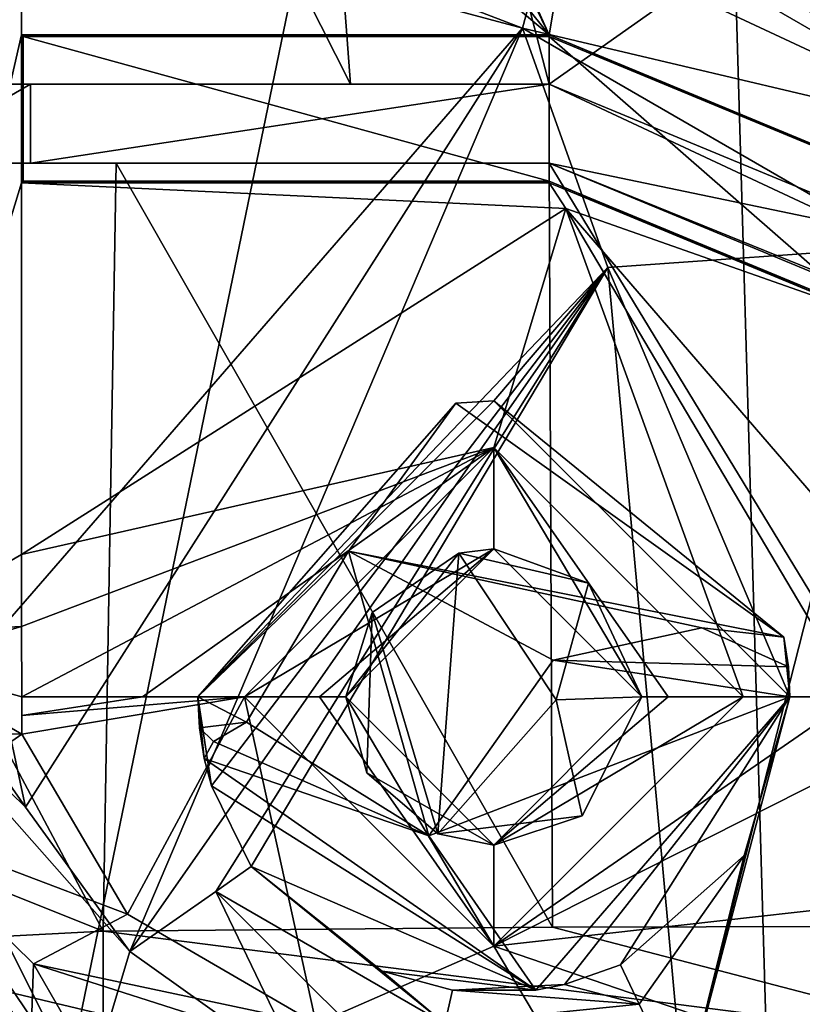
# Model space of a CAD drawing. Extents: x -250 to 250, y -430 to 356.
# Tile 203 of 256: x 116 to 124, y -423 to -413. Entities that reach past the tile are written whole.
import ezdxf

# ---------------------------------------------------------------- set-up
doc = ezdxf.new("R2010")
doc.units = 0
doc.header["$LTSCALE"] = 26.699852
for name, color, linetype in [('4442', 7, 'CONTINUOUS'), ('4444', 7, 'CONTINUOUS'), ('4445', 7, 'CONTINUOUS'), ('4471', 7, 'CONTINUOUS'), ('4486', 7, 'CONTINUOUS'), ('4536', 7, 'CONTINUOUS'), ('4549', 7, 'CONTINUOUS'), ('4554', 7, 'CONTINUOUS'), ('4565', 7, 'CONTINUOUS'), ('4583', 7, 'CONTINUOUS'), ('4592', 7, 'CONTINUOUS'), ('4593', 7, 'CONTINUOUS'), ('4598', 7, 'CONTINUOUS'), ('4609', 7, 'CONTINUOUS'), ('4631', 7, 'CONTINUOUS'), ('4659', 7, 'CONTINUOUS'), ('4662', 7, 'CONTINUOUS'), ('4688', 7, 'CONTINUOUS'), ('4715', 7, 'CONTINUOUS'), ('4728', 7, 'CONTINUOUS'), ('4742', 7, 'CONTINUOUS'), ('4744', 7, 'CONTINUOUS'), ('4747', 7, 'CONTINUOUS'), ('4751', 7, 'CONTINUOUS'), ('4759', 7, 'CONTINUOUS'), ('4796', 7, 'CONTINUOUS'), ('4803', 7, 'CONTINUOUS'), ('4804', 7, 'CONTINUOUS'), ('4805', 7, 'CONTINUOUS'), ('4806', 7, 'CONTINUOUS'), ('4809', 7, 'CONTINUOUS'), ('4830', 7, 'CONTINUOUS'), ('4837', 7, 'CONTINUOUS'), ('4863', 7, 'CONTINUOUS'), ('4866', 7, 'CONTINUOUS'), ('4875', 7, 'CONTINUOUS'), ('4897', 7, 'CONTINUOUS'), ('4899', 7, 'CONTINUOUS'), ('4909', 7, 'CONTINUOUS'), ('4920', 7, 'CONTINUOUS'), ('4927', 7, 'CONTINUOUS'), ('4930', 7, 'CONTINUOUS'), ('4958', 7, 'CONTINUOUS'), ('4966', 7, 'CONTINUOUS'), ('4980', 7, 'CONTINUOUS'), ('5023', 7, 'CONTINUOUS'), ('5031', 7, 'CONTINUOUS'), ('5042', 7, 'CONTINUOUS'), ('5069', 7, 'CONTINUOUS'), ('5089', 7, 'CONTINUOUS'), ('5104', 7, 'CONTINUOUS'), ('5106', 7, 'CONTINUOUS')]:
    doc.layers.add(name, color=color, linetype=linetype)

msp = doc.modelspace()

# ---------------------------------------------------------------- linework, layer by layer
at = {"layer": '4442', "color": 7, "linetype": 'CONTINUOUS'}
for points in [[(121.6597, -411.8202, 4.379), (121.778, -411.3787, 3.3523), (126.2836, -413.98, 3.3523), (121.6597, -411.8202, 4.379)], [(121.39, -412.8267, 4.8), (121.6597, -411.8202, 4.379), (126.2836, -413.98, 3.3523), (121.39, -412.8267, 4.8)], [(125.2239, -415.0403, 4.8), (121.39, -412.8267, 4.8), (126.2836, -413.98, 3.3523), (125.2239, -415.0403, 4.8)]]:
    msp.add_3dface(points, dxfattribs=at)
at = {"layer": '4444', "color": 7, "linetype": 'CONTINUOUS'}
for points in [[(118.1, -419.6, 3.3), (121.1, -416.6, 3.3), (118.1, -419.6, -2.7936), (118.1, -419.6, 3.3)], [(118.1, -419.6, -2.7936), (121.1, -416.6, 3.3), (120.7156, -416.6247, -3.8907), (118.1, -419.6, -2.7936)], [(120.7156, -416.6247, -3.8907), (121.1, -416.6, 3.3), (124.0384, -418.9952, -5.2405), (120.7156, -416.6247, -3.8907)], [(121.1, -416.6, 3.3), (124.1, -419.6, 3.3), (124.0384, -418.9952, -5.2405), (121.1, -416.6, 3.3)], [(124.0384, -418.9952, -5.2405), (124.1, -419.6, 3.3), (124.0846, -419.2964, -5.2656), (124.0384, -418.9952, -5.2405)], [(124.1, -419.6, 3.3), (124.1, -419.6, -5.2802), (124.0846, -419.2964, -5.2656), (124.1, -419.6, 3.3)]]:
    msp.add_3dface(points, dxfattribs=at)
at = {"layer": '4445', "color": 7, "linetype": 'CONTINUOUS'}
for points in [[(118.1657, -420.2243, -2.842), (118.1, -419.6, 3.3), (118.1164, -419.9135, -2.8098), (118.1657, -420.2243, -2.842)], [(118.1164, -419.9135, -2.8098), (118.1, -419.6, 3.3), (118.1, -419.6, -2.7936), (118.1164, -419.9135, -2.8098)], [(118.2384, -420.5008, 3.3), (118.1, -419.6, 3.3), (118.1657, -420.2243, -2.842), (118.2384, -420.5008, 3.3)], [(124.1, -419.6, -5.2802), (121.8154, -422.5135, 3.3214), (121.5243, -422.5698, -4.3915), (124.1, -419.6, -5.2802)], [(122.3837, -422.3115, 3.3), (121.8154, -422.5135, 3.3214), (124.1, -419.6, -5.2802), (122.3837, -422.3115, 3.3)], [(123.6349, -421.2045, 3.3), (122.3837, -422.3115, 3.3), (124.1, -419.6, -5.2802), (123.6349, -421.2045, 3.3)], [(124.1, -419.6, 3.3), (123.6349, -421.2045, 3.3), (124.1, -419.6, -5.2802), (124.1, -419.6, 3.3)], [(121.5243, -422.5698, -4.3915), (118.2384, -420.5008, 3.3), (118.1657, -420.2243, -2.842), (121.5243, -422.5698, -4.3915)], [(118.6409, -421.3184, 3.3), (118.2384, -420.5008, 3.3), (121.5243, -422.5698, -4.3915), (118.6409, -421.3184, 3.3)], [(119.9687, -422.3785, 3.3355), (118.6409, -421.3184, 3.3), (121.5243, -422.5698, -4.3915), (119.9687, -422.3785, 3.3355)], [(120.68, -422.5705, 3.3538), (119.9687, -422.3785, 3.3355), (121.5243, -422.5698, -4.3915), (120.68, -422.5705, 3.3538)], [(121.8154, -422.5135, 3.3214), (120.68, -422.5705, 3.3538), (121.5243, -422.5698, -4.3915), (121.8154, -422.5135, 3.3214)]]:
    msp.add_3dface(points, dxfattribs=at)
at = {"layer": '4471', "color": 7, "linetype": 'CONTINUOUS'}
for points in [[(120.7457, -418.1425, -4.1896), (119.8681, -418.7441, -3.5124), (120.5308, -420.9878, -4.1837), (120.7457, -418.1425, -4.1896)], [(120.7457, -418.1425, -4.1896), (120.5308, -420.9878, -4.1837), (121.7306, -419.6307, -5.0066), (120.7457, -418.1425, -4.1896)], [(119.8681, -418.7441, -3.5124), (119.6, -419.6, -3.33), (119.8127, -420.37, -3.5564), (119.8681, -418.7441, -3.5124)], [(119.8681, -418.7441, -3.5124), (119.8127, -420.37, -3.5564), (120.5308, -420.9878, -4.1837), (119.8681, -418.7441, -3.5124)]]:
    msp.add_3dface(points, dxfattribs=at)
at = {"layer": '4486', "color": 7, "linetype": 'CONTINUOUS'}
for points in [[(116.1578, -390.0161, 7.1333), (114.9262, -418.9589, 9.7746), (116.5114, -399.2744, 6.3749), (116.1578, -390.0161, 7.1333)], [(114.9262, -418.9589, 9.7746), (116.3132, -408.4138, 6.8), (116.5114, -399.2744, 6.3749), (114.9262, -418.9589, 9.7746)], [(116.3132, -408.4138, 6.8), (114.9262, -418.9589, 9.7746), (116.3132, -412.8942, 6.8), (116.3132, -408.4138, 6.8)], [(116.3132, -412.8942, 6.8), (114.9262, -418.9589, 9.7746), (116.3132, -414.3942, 6.8), (116.3132, -412.8942, 6.8)], [(116.3132, -414.3942, 6.8), (114.9262, -418.9589, 9.7746), (116.3132, -418.1555, 6.8), (116.3132, -414.3942, 6.8)], [(116.3132, -418.1555, 6.8), (114.9262, -418.9589, 9.7746), (116.315, -418.8858, 6.7963), (116.3132, -418.1555, 6.8)], [(114.9262, -418.9589, 9.7746), (115.0575, -419.2512, 9.4929), (116.315, -418.8858, 6.7963), (114.9262, -418.9589, 9.7746)], [(116.315, -418.8858, 6.7963), (115.0575, -419.2512, 9.4929), (116.3163, -419.6, 6.7933), (116.315, -418.8858, 6.7963)], [(115.0575, -419.2512, 9.4929), (116.3159, -419.9755, 6.7942), (116.3163, -419.6, 6.7933), (115.0575, -419.2512, 9.4929)], [(116.3163, -419.6, 6.7933), (116.3159, -419.9755, 6.7942), (116.3162, -419.7886, 6.7936), (116.3163, -419.6, 6.7933)]]:
    msp.add_3dface(points, dxfattribs=at)
at = {"layer": '4536', "color": 7, "linetype": 'CONTINUOUS'}
for points in [[(118.1, -419.6, -2.7936), (120.7156, -416.6247, -3.8907), (119.6262, -418.1219, -4.7708), (118.1, -419.6, -2.7936)], [(120.7156, -416.6247, -3.8907), (124.0384, -418.9952, -5.2405), (119.6262, -418.1219, -4.7708), (120.7156, -416.6247, -3.8907)], [(118.5927, -419.8542, -3.9214), (118.1, -419.6, -2.7936), (119.6262, -418.1219, -4.7708), (118.5927, -419.8542, -3.9214)], [(119.6262, -418.1219, -4.7708), (124.0384, -418.9952, -5.2405), (123.2078, -418.9004, -6.5384), (119.6262, -418.1219, -4.7708)], [(121.7022, -419.2257, -6.4626), (119.6262, -418.1219, -4.7708), (123.2078, -418.9004, -6.5384), (121.7022, -419.2257, -6.4626)], [(118.1164, -419.9135, -2.8098), (118.1, -419.6, -2.7936), (118.5927, -419.8542, -3.9214), (118.1164, -419.9135, -2.8098)], [(118.261, -420.0512, -3.4327), (118.1164, -419.9135, -2.8098), (118.5927, -419.8542, -3.9214), (118.261, -420.0512, -3.4327)], [(118.1657, -420.2243, -2.842), (118.1164, -419.9135, -2.8098), (118.261, -420.0512, -3.4327), (118.1657, -420.2243, -2.842)]]:
    msp.add_3dface(points, dxfattribs=at)
at = {"layer": '4549', "color": 7, "linetype": 'CONTINUOUS'}
for points in [[(116.3132, -412.8942, 6.8), (116.3132, -414.3942, 6.8), (116.3307, -412.9116, 5.8), (116.3132, -412.8942, 6.8)], [(116.3307, -412.9116, 5.8), (116.3132, -414.3942, 6.8), (116.3307, -414.3767, 5.8), (116.3307, -412.9116, 5.8)]]:
    msp.add_3dface(points, dxfattribs=at)
at = {"layer": '4554', "color": 7, "linetype": 'CONTINUOUS'}
for points in [[(117.4114, -422.1776, 4.8), (122.2541, -415.2505, 4.8), (118.2818, -421.5694, 4.3594), (117.4114, -422.1776, 4.8)], [(118.2384, -420.5008, 3.3), (122.2541, -415.2505, 4.8), (118.1, -419.6, 3.3), (118.2384, -420.5008, 3.3)], [(118.1, -419.6, 3.3), (122.2541, -415.2505, 4.8), (121.1, -416.6, 3.3), (118.1, -419.6, 3.3)], [(118.6409, -421.3184, 3.3), (122.2541, -415.2505, 4.8), (118.2384, -420.5008, 3.3), (118.6409, -421.3184, 3.3)], [(122.2541, -415.2505, 4.8), (118.6409, -421.3184, 3.3), (118.2818, -421.5694, 4.3594), (122.2541, -415.2505, 4.8)], [(121.1, -416.6, 3.3), (122.2541, -415.2505, 4.8), (124.1, -419.6, 3.3), (121.1, -416.6, 3.3)], [(122.2541, -415.2505, 4.8), (123.0256, -423.6672, 4.8), (124.1, -419.6, 3.3), (122.2541, -415.2505, 4.8)], [(124.1, -419.6, 3.3), (123.0256, -423.6672, 4.8), (123.6349, -421.2045, 3.3), (124.1, -419.6, 3.3)], [(122.5723, -422.7097, 4.3619), (122.3837, -422.3115, 3.3), (123.6349, -421.2045, 3.3), (122.5723, -422.7097, 4.3619)], [(123.0256, -423.6672, 4.8), (122.5723, -422.7097, 4.3619), (123.6349, -421.2045, 3.3), (123.0256, -423.6672, 4.8)]]:
    msp.add_3dface(points, dxfattribs=at)
at = {"layer": '4565', "color": 7, "linetype": 'CONTINUOUS'}
for points in [[(119.1, -409.7, 6.8), (116.3132, -408.4138, 6.8), (121.6602, -412.8942, 6.8), (119.1, -409.7, 6.8)], [(116.3132, -408.4138, 6.8), (116.3132, -412.8942, 6.8), (121.6602, -412.8942, 6.8), (116.3132, -408.4138, 6.8)], [(120.1, -409.4285, 6.8), (120.1, -409.7, 6.8), (121.6602, -412.8942, 6.8), (120.1, -409.4285, 6.8)], [(122.1532, -409.9786, 6.8), (120.1, -409.4285, 6.8), (121.6602, -412.8942, 6.8), (122.1532, -409.9786, 6.8)], [(120.1, -409.7, 6.8), (119.1, -409.7, 6.8), (121.6602, -412.8942, 6.8), (120.1, -409.7, 6.8)], [(125.9033, -414.6521, 6.8), (122.1532, -409.9786, 6.8), (121.6602, -412.8942, 6.8), (125.9033, -414.6521, 6.8)], [(127.3078, -412.9544, 6.8), (122.1532, -409.9786, 6.8), (125.9033, -414.6521, 6.8), (127.3078, -412.9544, 6.8)]]:
    msp.add_3dface(points, dxfattribs=at)
at = {"layer": '4583', "color": 7, "linetype": 'CONTINUOUS'}
for points in [[(118.5927, -419.8542, -3.9214), (119.6262, -418.1219, -4.7708), (120.4414, -421.0068, -5.6132), (118.5927, -419.8542, -3.9214)], [(119.6262, -418.1219, -4.7708), (121.7022, -419.2257, -6.4626), (120.4414, -421.0068, -5.6132), (119.6262, -418.1219, -4.7708)]]:
    msp.add_3dface(points, dxfattribs=at)
at = {"layer": '4592', "color": 7, "linetype": 'CONTINUOUS'}
for points in [[(121.1, -418.1, 3.3), (119.6, -419.6, 3.3), (120.7457, -418.1425, -4.1896), (121.1, -418.1, 3.3)], [(122.0601, -418.4476, -4.998), (121.1, -418.1, 3.3), (120.7457, -418.1425, -4.1896), (122.0601, -418.4476, -4.998)], [(122.6, -419.6, 3.3), (121.1, -418.1, 3.3), (122.6, -419.6, -5.2817), (122.6, -419.6, 3.3)], [(122.6, -419.6, -5.2817), (121.1, -418.1, 3.3), (122.0601, -418.4476, -4.998), (122.6, -419.6, -5.2817)], [(120.7457, -418.1425, -4.1896), (119.6, -419.6, 3.3), (119.8681, -418.7441, -3.5124), (120.7457, -418.1425, -4.1896)], [(119.8681, -418.7441, -3.5124), (119.6, -419.6, 3.3), (119.6, -419.6, -3.33), (119.8681, -418.7441, -3.5124)]]:
    msp.add_3dface(points, dxfattribs=at)
at = {"layer": '4593', "color": 7, "linetype": 'CONTINUOUS'}
for points in [[(119.6, -419.6, -3.33), (119.6, -419.6, 3.3), (119.8127, -420.37, -3.5564), (119.6, -419.6, -3.33)], [(119.6, -419.6, 3.3), (121.1, -421.1, 3.3), (119.8127, -420.37, -3.5564), (119.6, -419.6, 3.3)], [(121.1, -421.1, 3.3), (122.6, -419.6, 3.3), (121.994, -420.8045, -5.0576), (121.1, -421.1, 3.3)], [(122.6, -419.6, 3.3), (122.6, -419.6, -5.2817), (121.994, -420.8045, -5.0576), (122.6, -419.6, 3.3)], [(119.8127, -420.37, -3.5564), (121.1, -421.1, 3.3), (120.5308, -420.9878, -4.1837), (119.8127, -420.37, -3.5564)], [(120.5308, -420.9878, -4.1837), (121.1, -421.1, 3.3), (121.994, -420.8045, -5.0576), (120.5308, -420.9878, -4.1837)]]:
    msp.add_3dface(points, dxfattribs=at)
at = {"layer": '4598', "color": 7, "linetype": 'CONTINUOUS'}
for points in [[(124.0846, -419.2964, -5.2656), (121.7022, -419.2257, -6.4626), (123.2078, -418.9004, -6.5384), (124.0846, -419.2964, -5.2656)], [(124.0384, -418.9952, -5.2405), (124.0846, -419.2964, -5.2656), (123.2078, -418.9004, -6.5384), (124.0384, -418.9952, -5.2405)], [(121.7022, -419.2257, -6.4626), (124.1, -419.6, -5.2802), (120.4414, -421.0068, -5.6132), (121.7022, -419.2257, -6.4626)], [(124.0846, -419.2964, -5.2656), (124.1, -419.6, -5.2802), (121.7022, -419.2257, -6.4626), (124.0846, -419.2964, -5.2656)], [(124.1, -419.6, -5.2802), (121.5243, -422.5698, -4.3915), (120.4414, -421.0068, -5.6132), (124.1, -419.6, -5.2802)], [(118.261, -420.0512, -3.4327), (118.5927, -419.8542, -3.9214), (120.4414, -421.0068, -5.6132), (118.261, -420.0512, -3.4327)], [(118.1657, -420.2243, -2.842), (118.261, -420.0512, -3.4327), (120.4414, -421.0068, -5.6132), (118.1657, -420.2243, -2.842)], [(121.5243, -422.5698, -4.3915), (118.1657, -420.2243, -2.842), (120.4414, -421.0068, -5.6132), (121.5243, -422.5698, -4.3915)]]:
    msp.add_3dface(points, dxfattribs=at)
at = {"layer": '4609', "color": 7, "linetype": 'CONTINUOUS'}
for points in [[(121.6602, -412.8942, 6.8), (116.3132, -412.8942, 6.8), (121.6602, -412.9116, 5.8), (121.6602, -412.8942, 6.8)], [(121.6602, -412.9116, 5.8), (116.3132, -412.8942, 6.8), (116.3307, -412.9116, 5.8), (121.6602, -412.9116, 5.8)]]:
    msp.add_3dface(points, dxfattribs=at)
at = {"layer": '4631', "color": 7, "linetype": 'CONTINUOUS'}
for points in [[(116.3132, -414.3942, 6.8), (121.8302, -414.6536, 6.8), (121.6602, -414.3942, 6.8), (116.3132, -414.3942, 6.8)], [(116.3132, -414.3942, 6.8), (116.3132, -418.1555, 6.8), (121.8302, -414.6536, 6.8), (116.3132, -414.3942, 6.8)], [(121.6602, -414.3942, 6.8), (121.8302, -414.6536, 6.8), (124.842, -415.7121, 6.8), (121.6602, -414.3942, 6.8)], [(121.8302, -414.6536, 6.8), (126.1, -419.6, 6.8), (124.842, -415.7121, 6.8), (121.8302, -414.6536, 6.8)]]:
    msp.add_3dface(points, dxfattribs=at)
at = {"layer": '4659', "color": 7, "linetype": 'CONTINUOUS'}
for points in [[(121.6602, -412.9116, 5.8), (116.3307, -412.9116, 5.8), (121.6602, -414.3767, 5.8), (121.6602, -412.9116, 5.8)], [(116.3307, -412.9116, 5.8), (116.3307, -414.3767, 5.8), (121.6602, -414.3767, 5.8), (116.3307, -412.9116, 5.8)], [(125.89, -414.6634, 5.8), (121.6602, -412.9116, 5.8), (124.8546, -415.7, 5.8), (125.89, -414.6634, 5.8)], [(121.6602, -412.9116, 5.8), (121.6602, -414.3767, 5.8), (124.8546, -415.7, 5.8), (121.6602, -412.9116, 5.8)]]:
    msp.add_3dface(points, dxfattribs=at)
at = {"layer": '4662', "color": 7, "linetype": 'CONTINUOUS'}
for points in [[(121.6602, -414.3942, 6.8), (124.842, -415.7121, 6.8), (121.6602, -414.3767, 5.8), (121.6602, -414.3942, 6.8)], [(121.6602, -414.3767, 5.8), (124.842, -415.7121, 6.8), (124.8546, -415.7, 5.8), (121.6602, -414.3767, 5.8)]]:
    msp.add_3dface(points, dxfattribs=at)
at = {"layer": '4688', "color": 7, "linetype": 'CONTINUOUS'}
for points in [[(122.0601, -418.4476, -4.998), (120.7457, -418.1425, -4.1896), (121.7306, -419.6307, -5.0066), (122.0601, -418.4476, -4.998)], [(122.6, -419.6, -5.2817), (122.0601, -418.4476, -4.998), (121.7306, -419.6307, -5.0066), (122.6, -419.6, -5.2817)], [(121.994, -420.8045, -5.0576), (122.6, -419.6, -5.2817), (121.7306, -419.6307, -5.0066), (121.994, -420.8045, -5.0576)], [(120.5308, -420.9878, -4.1837), (121.994, -420.8045, -5.0576), (121.7306, -419.6307, -5.0066), (120.5308, -420.9878, -4.1837)]]:
    msp.add_3dface(points, dxfattribs=at)
at = {"layer": '4715', "color": 7, "linetype": 'CONTINUOUS'}
for points in [[(115.9947, -411.381, 4.8), (121.39, -412.8267, 4.8), (115.9947, -419.0384, 4.8), (115.9947, -411.381, 4.8)], [(115.9947, -419.0384, 4.8), (121.39, -412.8267, 4.8), (116.3529, -420.7146, 4.8), (115.9947, -419.0384, 4.8)], [(116.3529, -420.7146, 4.8), (121.39, -412.8267, 4.8), (117.4114, -422.1776, 4.8), (116.3529, -420.7146, 4.8)], [(117.4114, -422.1776, 4.8), (121.39, -412.8267, 4.8), (122.2541, -415.2505, 4.8), (117.4114, -422.1776, 4.8)], [(121.39, -412.8267, 4.8), (125.2239, -415.0403, 4.8), (122.2541, -415.2505, 4.8), (121.39, -412.8267, 4.8)], [(122.2541, -415.2505, 4.8), (125.2239, -415.0403, 4.8), (123.0256, -423.6672, 4.8), (122.2541, -415.2505, 4.8)], [(123.0256, -423.6672, 4.8), (125.2239, -415.0403, 4.8), (125.9123, -423.8341, 4.8), (123.0256, -423.6672, 4.8)]]:
    msp.add_3dface(points, dxfattribs=at)
at = {"layer": '4728', "color": 7, "linetype": 'CONTINUOUS'}
for points in [[(115.0575, -419.2512, 9.4929), (114.5785, -419.9332, 10.9188), (116.3159, -419.9755, 6.7942), (115.0575, -419.2512, 9.4929)], [(114.5785, -419.9332, 10.9188), (115, -420.8946, 10.9188), (116.3159, -419.9755, 6.7942), (114.5785, -419.9332, 10.9188)], [(116.3159, -419.9755, 6.7942), (115, -420.8946, 10.9188), (117.3881, -421.7983, 6.7321), (116.3159, -419.9755, 6.7942)], [(115, -420.8946, 10.9188), (116.4369, -422.3029, 10.8797), (117.3881, -421.7983, 6.7321), (115, -420.8946, 10.9188)], [(117.3881, -421.7983, 6.7321), (116.4369, -422.3029, 10.8797), (119.2988, -422.9094, 6.5759), (117.3881, -421.7983, 6.7321)], [(116.4369, -422.3029, 10.8797), (118.5049, -422.9644, 10.8102), (119.2988, -422.9094, 6.5759), (116.4369, -422.3029, 10.8797)]]:
    msp.add_3dface(points, dxfattribs=at)
at = {"layer": '4742', "color": 7, "linetype": 'CONTINUOUS'}
for points in [[(114.6352, -419.0384, 5.6661), (116.3529, -420.7146, 4.8), (117.4114, -422.1776, 4.8), (114.6352, -419.0384, 5.6661)], [(116.3529, -420.7146, 4.8), (114.6352, -419.0384, 5.6661), (115.1816, -419.0384, 5.0395), (116.3529, -420.7146, 4.8)], [(114.6352, -419.0384, 5.6661), (117.4114, -422.1776, 4.8), (116.9633, -423.672, 5.883), (114.6352, -419.0384, 5.6661)], [(115.9947, -419.0384, 4.8), (116.3529, -420.7146, 4.8), (115.1816, -419.0384, 5.0395), (115.9947, -419.0384, 4.8)], [(116.9633, -423.672, 5.883), (117.4114, -422.1776, 4.8), (119.1844, -423.4419, 4.8147), (116.9633, -423.672, 5.883)]]:
    msp.add_3dface(points, dxfattribs=at)
at = {"layer": '4744', "color": 7, "linetype": 'CONTINUOUS'}
for points in [[(118.6409, -421.3184, 3.3), (120.6026, -422.9097, 4.3121), (118.2818, -421.5694, 4.3594), (118.6409, -421.3184, 3.3)], [(119.9687, -422.3785, 3.3355), (120.6026, -422.9097, 4.3121), (118.6409, -421.3184, 3.3), (119.9687, -422.3785, 3.3355)], [(119.1844, -423.4419, 4.8147), (117.4114, -422.1776, 4.8), (118.2818, -421.5694, 4.3594), (119.1844, -423.4419, 4.8147)], [(120.6026, -422.9097, 4.3121), (120.4913, -423.7739, 4.8269), (118.2818, -421.5694, 4.3594), (120.6026, -422.9097, 4.3121)], [(120.4913, -423.7739, 4.8269), (119.1844, -423.4419, 4.8147), (118.2818, -421.5694, 4.3594), (120.4913, -423.7739, 4.8269)], [(120.68, -422.5705, 3.3538), (120.6026, -422.9097, 4.3121), (119.9687, -422.3785, 3.3355), (120.68, -422.5705, 3.3538)]]:
    msp.add_3dface(points, dxfattribs=at)
at = {"layer": '4747', "color": 7, "linetype": 'CONTINUOUS'}
for points in [[(127.176, -412.8247, -5.4066), (122.1532, -409.9786, -1.6857), (127.3078, -412.9544, 6.8), (127.176, -412.8247, -5.4066)], [(122.1532, -409.9786, -1.6857), (122.1532, -409.9786, 6.8), (127.3078, -412.9544, 6.8), (122.1532, -409.9786, -1.6857)]]:
    msp.add_3dface(points, dxfattribs=at)
at = {"layer": '4751', "color": 7, "linetype": 'CONTINUOUS'}
for points in [[(121.778, -411.3787, 3.3523), (121.8306, -411.1826, -2.4612), (126.4605, -413.6865, -6.1812), (121.778, -411.3787, 3.3523)], [(121.778, -411.3787, 3.3523), (126.4605, -413.6865, -6.1812), (126.2836, -413.98, 3.3523), (121.778, -411.3787, 3.3523)]]:
    msp.add_3dface(points, dxfattribs=at)
at = {"layer": '4759', "color": 7, "linetype": 'CONTINUOUS'}
for points in [[(122.1532, -409.9786, -1.6857), (127.176, -412.8247, -5.4066), (123, -406.7, -2.2719), (122.1532, -409.9786, -1.6857)], [(123, -406.7, -2.2719), (127.176, -412.8247, -5.4066), (127.5339, -411.1999, -5.4915), (123, -406.7, -2.2719)]]:
    msp.add_3dface(points, dxfattribs=at)
at = {"layer": '4796', "color": 7, "linetype": 'CONTINUOUS'}
for points in [[(121.39, -412.8267, 4.8), (115.957, -410.7446, 4.6726), (121.6597, -411.8202, 4.379), (121.39, -412.8267, 4.8)], [(115.9947, -411.381, 4.8), (115.957, -410.7446, 4.6726), (121.39, -412.8267, 4.8), (115.9947, -411.381, 4.8)]]:
    msp.add_3dface(points, dxfattribs=at)
at = {"layer": '4803', "color": 7, "linetype": 'CONTINUOUS'}
for points in [[(121.1, -417.0749, 5.7749), (118.5749, -419.6, 5.7749), (121.1, -418.1, 3.3), (121.1, -417.0749, 5.7749)], [(123.6251, -419.6, 5.7749), (121.1, -417.0749, 5.7749), (122.8664, -419.6, 4.6394), (123.6251, -419.6, 5.7749)], [(122.8664, -419.6, 4.6394), (121.1, -417.0749, 5.7749), (122.6, -419.6, 3.3), (122.8664, -419.6, 4.6394)], [(122.6, -419.6, 3.3), (121.1, -417.0749, 5.7749), (121.1, -418.1, 3.3), (122.6, -419.6, 3.3)], [(118.5749, -419.6, 5.7749), (119.3336, -419.6, 4.6394), (121.1, -418.1, 3.3), (118.5749, -419.6, 5.7749)], [(119.3336, -419.6, 4.6394), (119.6, -419.6, 3.3), (121.1, -418.1, 3.3), (119.3336, -419.6, 4.6394)]]:
    msp.add_3dface(points, dxfattribs=at)
at = {"layer": '4804', "color": 7, "linetype": 'CONTINUOUS'}
for points in [[(121.8302, -414.6536, 6.8), (116.3132, -418.1555, 6.8), (121.1, -417.0749, 5.7749), (121.8302, -414.6536, 6.8)], [(123.6251, -419.6, 5.7749), (121.8302, -414.6536, 6.8), (121.1, -417.0749, 5.7749), (123.6251, -419.6, 5.7749)], [(123.6251, -419.6, 5.7749), (124.7606, -419.6, 6.5336), (121.8302, -414.6536, 6.8), (123.6251, -419.6, 5.7749)], [(124.7606, -419.6, 6.5336), (126.1, -419.6, 6.8), (121.8302, -414.6536, 6.8), (124.7606, -419.6, 6.5336)], [(116.3132, -418.1555, 6.8), (116.315, -418.8858, 6.7963), (121.1, -417.0749, 5.7749), (116.3132, -418.1555, 6.8)], [(116.315, -418.8858, 6.7963), (116.3163, -419.6, 6.7933), (121.1, -417.0749, 5.7749), (116.315, -418.8858, 6.7963)], [(116.3163, -419.6, 6.7933), (117.5387, -419.6, 6.4906), (121.1, -417.0749, 5.7749), (116.3163, -419.6, 6.7933)], [(117.5387, -419.6, 6.4906), (118.5749, -419.6, 5.7749), (121.1, -417.0749, 5.7749), (117.5387, -419.6, 6.4906)]]:
    msp.add_3dface(points, dxfattribs=at)
at = {"layer": '4805', "color": 7, "linetype": 'CONTINUOUS'}
for points in [[(118.5749, -419.6, 5.7749), (121.1, -422.1251, 5.7749), (119.3336, -419.6, 4.6394), (118.5749, -419.6, 5.7749)], [(121.1, -422.1251, 5.7749), (119.6, -419.6, 3.3), (119.3336, -419.6, 4.6394), (121.1, -422.1251, 5.7749)], [(119.6, -419.6, 3.3), (121.1, -422.1251, 5.7749), (121.1, -421.1, 3.3), (119.6, -419.6, 3.3)], [(122.8664, -419.6, 4.6394), (122.6, -419.6, 3.3), (121.1, -421.1, 3.3), (122.8664, -419.6, 4.6394)], [(121.1, -422.1251, 5.7749), (123.6251, -419.6, 5.7749), (121.1, -421.1, 3.3), (121.1, -422.1251, 5.7749)], [(123.6251, -419.6, 5.7749), (122.8664, -419.6, 4.6394), (121.1, -421.1, 3.3), (123.6251, -419.6, 5.7749)]]:
    msp.add_3dface(points, dxfattribs=at)
at = {"layer": '4806', "color": 7, "linetype": 'CONTINUOUS'}
for points in [[(116.3162, -419.7886, 6.7936), (116.3159, -419.9755, 6.7942), (118.5749, -419.6, 5.7749), (116.3162, -419.7886, 6.7936)], [(116.3159, -419.9755, 6.7942), (117.3881, -421.7983, 6.7321), (118.5749, -419.6, 5.7749), (116.3159, -419.9755, 6.7942)], [(116.3163, -419.6, 6.7933), (116.3162, -419.7886, 6.7936), (117.5387, -419.6, 6.4906), (116.3163, -419.6, 6.7933)], [(117.5387, -419.6, 6.4906), (116.3162, -419.7886, 6.7936), (118.5749, -419.6, 5.7749), (117.5387, -419.6, 6.4906)], [(117.3881, -421.7983, 6.7321), (119.2988, -422.9094, 6.5759), (118.5749, -419.6, 5.7749), (117.3881, -421.7983, 6.7321)], [(118.5749, -419.6, 5.7749), (119.2988, -422.9094, 6.5759), (121.1, -422.1251, 5.7749), (118.5749, -419.6, 5.7749)], [(123.6251, -419.6, 5.7749), (121.1, -422.1251, 5.7749), (124.7606, -419.6, 6.5336), (123.6251, -419.6, 5.7749)], [(126.1, -419.6, 6.8), (121.1, -422.1251, 5.7749), (125.6782, -421.61, 6.8), (126.1, -419.6, 6.8)], [(124.7606, -419.6, 6.5336), (121.1, -422.1251, 5.7749), (126.1, -419.6, 6.8), (124.7606, -419.6, 6.5336)], [(121.1, -422.1251, 5.7749), (124.484, -423.2809, 6.8), (125.6782, -421.61, 6.8), (121.1, -422.1251, 5.7749)], [(119.2988, -422.9094, 6.5759), (121.6715, -423.0836, 6.4764), (121.1, -422.1251, 5.7749), (119.2988, -422.9094, 6.5759)], [(121.6715, -423.0836, 6.4764), (124.484, -423.2809, 6.8), (121.1, -422.1251, 5.7749), (121.6715, -423.0836, 6.4764)]]:
    msp.add_3dface(points, dxfattribs=at)
at = {"layer": '4809', "color": 7, "linetype": 'CONTINUOUS'}
for points in [[(115, -423.8651, 10.9188), (116.3604, -424.491, 10.882), (115, -420.8946, 10.9188), (115, -423.8651, 10.9188)], [(115, -420.8946, 10.9188), (116.3604, -424.491, 10.882), (116.4369, -422.3029, 10.8797), (115, -420.8946, 10.9188)], [(116.3604, -424.491, 10.882), (117.8376, -424.7341, 10.8343), (116.4369, -422.3029, 10.8797), (116.3604, -424.491, 10.882)], [(116.4369, -422.3029, 10.8797), (117.8376, -424.7341, 10.8343), (118.5049, -422.9644, 10.8102), (116.4369, -422.3029, 10.8797)]]:
    msp.add_3dface(points, dxfattribs=at)
at = {"layer": '4830', "color": 7, "linetype": 'CONTINUOUS'}
for points in [[(116.3132, -414.3942, 6.8), (121.6602, -414.3942, 6.8), (116.3307, -414.3767, 5.8), (116.3132, -414.3942, 6.8)], [(116.3307, -414.3767, 5.8), (121.6602, -414.3942, 6.8), (121.6602, -414.3767, 5.8), (116.3307, -414.3767, 5.8)]]:
    msp.add_3dface(points, dxfattribs=at)
at = {"layer": '4837', "color": 7, "linetype": 'CONTINUOUS'}
for points in [[(122.3837, -422.3115, 3.3), (122.5723, -422.7097, 4.3619), (121.8154, -422.5135, 3.3214), (122.3837, -422.3115, 3.3)], [(122.5723, -422.7097, 4.3619), (120.68, -422.5705, 3.3538), (121.8154, -422.5135, 3.3214), (122.5723, -422.7097, 4.3619)], [(120.6026, -422.9097, 4.3121), (120.68, -422.5705, 3.3538), (122.5723, -422.7097, 4.3619), (120.6026, -422.9097, 4.3121)], [(123.0256, -423.6672, 4.8), (120.6026, -422.9097, 4.3121), (122.5723, -422.7097, 4.3619), (123.0256, -423.6672, 4.8)]]:
    msp.add_3dface(points, dxfattribs=at)
at = {"layer": '4863', "color": 7, "linetype": 'CONTINUOUS'}
for points in [[(113.1, -419.0853, 8.9584), (113.8768, -419.0623, 7.2925), (116.9633, -423.672, 5.883), (113.1, -419.0853, 8.9584)], [(115.4724, -423.6565, 8.9061), (113.1, -419.0853, 8.9584), (116.9633, -423.672, 5.883), (115.4724, -423.6565, 8.9061)], [(114.6352, -419.0384, 5.6661), (116.9633, -423.672, 5.883), (113.8768, -419.0623, 7.2925), (114.6352, -419.0384, 5.6661)]]:
    msp.add_3dface(points, dxfattribs=at)
at = {"layer": '4866', "color": 7, "linetype": 'CONTINUOUS'}
for points in [[(121.6602, -412.8942, 6.8), (121.6602, -412.9116, 5.8), (125.89, -414.6634, 5.8), (121.6602, -412.8942, 6.8)], [(125.9033, -414.6521, 6.8), (121.6602, -412.8942, 6.8), (125.89, -414.6634, 5.8), (125.9033, -414.6521, 6.8)]]:
    msp.add_3dface(points, dxfattribs=at)
at = {"layer": '4875', "color": 7, "linetype": 'CONTINUOUS'}
msp.add_3dface([(121.8306, -411.1826, -2.4612), (126.9828, -412.6567, -7.5444), (126.4605, -413.6865, -6.1812), (121.8306, -411.1826, -2.4612)], dxfattribs=at)
at = {"layer": '4897', "color": 7, "linetype": 'CONTINUOUS'}
for points in [[(116.4038, -414.1942, 5.8604), (116.4038, -414.1942, 6.8423), (116.4038, -413.3942, 5.8604), (116.4038, -414.1942, 5.8604)], [(116.4038, -413.3942, 5.8604), (116.4038, -414.1942, 6.8423), (116.4038, -413.3942, 6.8423), (116.4038, -413.3942, 5.8604)]]:
    msp.add_3dface(points, dxfattribs=at)
at = {"layer": '4899', "color": 7, "linetype": 'CONTINUOUS'}
for points in [[(113, -413.3942, 16.0659), (119.3057, -413.3942, 17.8549), (121.6602, -413.3942, 5.8604), (113, -413.3942, 16.0659)], [(114.5276, -413.3942, 10.9604), (113, -413.3942, 16.0659), (121.6602, -413.3942, 5.8604), (114.5276, -413.3942, 10.9604)], [(114.5276, -413.3942, 10.9604), (121.6602, -413.3942, 5.8604), (115.0175, -413.3942, 9.8154), (114.5276, -413.3942, 10.9604)], [(121.6602, -413.3942, 5.8604), (116.4038, -413.3942, 6.8423), (115.0175, -413.3942, 9.8154), (121.6602, -413.3942, 5.8604)], [(116.4038, -413.3942, 5.8604), (116.4038, -413.3942, 6.8423), (121.6602, -413.3942, 5.8604), (116.4038, -413.3942, 5.8604)], [(119.3057, -413.3942, 17.8549), (119.6473, -413.3942, 17.9233), (121.6602, -413.3942, 5.8604), (119.3057, -413.3942, 17.8549)], [(119.6473, -413.3942, 17.9233), (121.6602, -413.3942, 18.2698), (121.6602, -413.3942, 5.8604), (119.6473, -413.3942, 17.9233)]]:
    msp.add_3dface(points, dxfattribs=at)
at = {"layer": '4909', "color": 7, "linetype": 'CONTINUOUS'}
for points in [[(118.8366, -402.5525, 17.2947), (119.6473, -413.3942, 17.9233), (113, -400.259, 15.9426), (118.8366, -402.5525, 17.2947)], [(113, -400.259, 15.9426), (119.6473, -413.3942, 17.9233), (113, -413.3942, 16.0659), (113, -400.259, 15.9426)], [(119.6473, -413.3942, 17.9233), (118.8366, -402.5525, 17.2947), (121.6602, -413.3942, 18.2698), (119.6473, -413.3942, 17.9233)], [(118.8366, -402.5525, 17.2947), (124.9967, -411.0395, 18.4945), (121.6602, -413.3942, 18.2698), (118.8366, -402.5525, 17.2947)], [(125.2795, -404.046, 17.76), (129.7909, -421.928, 19.631), (124.0524, -406.6471, 17.9968), (125.2795, -404.046, 17.76)], [(124.0524, -406.6471, 17.9968), (128.9725, -421.928, 19.6039), (124.9967, -411.0395, 18.4945), (124.0524, -406.6471, 17.9968)], [(129.7909, -421.928, 19.631), (128.9725, -421.928, 19.6039), (124.0524, -406.6471, 17.9968), (129.7909, -421.928, 19.631)], [(124.9967, -411.0395, 18.4945), (125.8805, -415.3673, 18.8619), (121.6602, -413.3942, 18.2698), (124.9967, -411.0395, 18.4945)], [(113, -413.3942, 16.0659), (119.6473, -413.3942, 17.9233), (119.3057, -413.3942, 17.8549), (113, -413.3942, 16.0659)]]:
    msp.add_3dface(points, dxfattribs=at)
at = {"layer": '4920', "color": 7, "linetype": 'CONTINUOUS'}
for points in [[(117.1416, -422.8171, 14.1158), (117.1425, -421.9718, 17.3531), (126.3602, -423.1452, 14.9248), (117.1416, -422.8171, 14.1158)], [(126.3602, -423.1452, 14.9248), (117.1425, -421.9718, 17.3531), (121.6928, -421.9306, 18.6404), (126.3602, -423.1452, 14.9248)], [(126.3602, -421.9216, 19.4064), (126.3602, -423.1452, 14.9248), (121.6928, -421.9306, 18.6404), (126.3602, -421.9216, 19.4064)]]:
    msp.add_3dface(points, dxfattribs=at)
at = {"layer": '4927', "color": 7, "linetype": 'CONTINUOUS'}
for points in [[(117.1425, -421.9718, 17.3531), (114.224, -422.1247, 10.9367), (114.2145, -420.8021, 16.2839), (117.1425, -421.9718, 17.3531)], [(114.224, -422.1247, 10.9367), (117.1425, -421.9718, 17.3531), (117.1416, -422.8171, 14.1158), (114.224, -422.1247, 10.9367)], [(117.1409, -423.5759, 10.8578), (114.224, -422.1247, 10.9367), (117.1416, -422.8171, 14.1158), (117.1409, -423.5759, 10.8578)]]:
    msp.add_3dface(points, dxfattribs=at)
at = {"layer": '4930', "color": 7, "linetype": 'CONTINUOUS'}
for points in [[(116.7308, -423.7135, 20.3425), (112.2082, -421.9612, 18.6207), (116.7845, -424.12, 20.2096), (116.7308, -423.7135, 20.3425)], [(112.2082, -421.9612, 18.6207), (116.905, -424.3658, 19.8762), (116.7845, -424.12, 20.2096), (112.2082, -421.9612, 18.6207)], [(114.2263, -423.8815, 18.8814), (116.905, -424.3658, 19.8762), (112.2082, -421.9612, 18.6207), (114.2263, -423.8815, 18.8814)]]:
    msp.add_3dface(points, dxfattribs=at)
at = {"layer": '4958', "color": 7, "linetype": 'CONTINUOUS'}
msp.add_3dface([(123.4749, -395.7294, 19.9025), (131.2275, -423.5262, 22.824), (127.3531, -407.8774, 21.1793), (123.4749, -395.7294, 19.9025)], dxfattribs=at)
at = {"layer": '4966', "color": 7, "linetype": 'CONTINUOUS'}
for points in [[(116.4038, -414.1942, 5.8604), (116.4038, -413.3942, 5.8604), (121.6602, -413.3942, 5.8604), (116.4038, -414.1942, 5.8604)], [(121.6602, -414.1942, 5.8604), (116.4038, -414.1942, 5.8604), (121.6602, -413.3942, 5.8604), (121.6602, -414.1942, 5.8604)], [(125.5496, -415.0055, 5.8604), (121.6602, -414.1942, 5.8604), (121.6602, -413.3942, 5.8604), (125.5496, -415.0055, 5.8604)], [(121.6602, -414.1942, 5.8604), (125.5496, -415.0055, 5.8604), (124.9834, -415.5706, 5.8604), (121.6602, -414.1942, 5.8604)]]:
    msp.add_3dface(points, dxfattribs=at)
at = {"layer": '4980', "color": 7, "linetype": 'CONTINUOUS'}
for points in [[(116.4038, -413.3942, 6.8423), (115.0175, -414.1942, 9.8154), (115.0175, -413.3942, 9.8154), (116.4038, -413.3942, 6.8423)], [(116.4038, -414.1942, 6.8423), (115.0175, -414.1942, 9.8154), (116.4038, -413.3942, 6.8423), (116.4038, -414.1942, 6.8423)]]:
    msp.add_3dface(points, dxfattribs=at)
at = {"layer": '5023', "color": 7, "linetype": 'CONTINUOUS'}
for points in [[(121.6602, -414.1942, 18.3156), (117.272, -414.1942, 17.4036), (113, -414.1942, 16.048), (121.6602, -414.1942, 18.3156)], [(121.6602, -414.1942, 18.3156), (113, -414.1942, 10.9604), (114.5276, -414.1942, 10.9604), (121.6602, -414.1942, 18.3156)], [(121.6602, -414.1942, 18.3156), (113, -414.1942, 16.048), (113, -414.1942, 10.9604), (121.6602, -414.1942, 18.3156)], [(121.6602, -414.1942, 18.3156), (114.5276, -414.1942, 10.9604), (115.0175, -414.1942, 9.8154), (121.6602, -414.1942, 18.3156)], [(116.4038, -414.1942, 6.8423), (121.6602, -414.1942, 18.3156), (115.0175, -414.1942, 9.8154), (116.4038, -414.1942, 6.8423)], [(121.6602, -414.1942, 18.3156), (116.4038, -414.1942, 6.8423), (116.4038, -414.1942, 5.8604), (121.6602, -414.1942, 18.3156)], [(121.6602, -414.1942, 5.8604), (121.6602, -414.1942, 18.3156), (116.4038, -414.1942, 5.8604), (121.6602, -414.1942, 5.8604)]]:
    msp.add_3dface(points, dxfattribs=at)
at = {"layer": '5031', "color": 7, "linetype": 'CONTINUOUS'}
for points in [[(121.6602, -414.1942, 18.3156), (121.6602, -414.1942, 5.8604), (124.9834, -415.5706, 5.8604), (121.6602, -414.1942, 18.3156)], [(124.9341, -415.5221, 18.8015), (121.6602, -414.1942, 18.3156), (124.9834, -415.5706, 5.8604), (124.9341, -415.5221, 18.8015)]]:
    msp.add_3dface(points, dxfattribs=at)
at = {"layer": '5042', "color": 7, "linetype": 'CONTINUOUS'}
for points in [[(117.272, -414.1942, 17.4036), (117.1425, -421.9718, 17.3531), (113, -414.1942, 16.048), (117.272, -414.1942, 17.4036)], [(113, -414.1942, 16.048), (117.1425, -421.9718, 17.3531), (114.2145, -420.8021, 16.2839), (113, -414.1942, 16.048)], [(121.6928, -421.9306, 18.6404), (117.1425, -421.9718, 17.3531), (117.272, -414.1942, 17.4036), (121.6928, -421.9306, 18.6404)], [(121.6602, -414.1942, 18.3156), (121.6928, -421.9306, 18.6404), (117.272, -414.1942, 17.4036), (121.6602, -414.1942, 18.3156)], [(126.3602, -421.9216, 19.4064), (121.6928, -421.9306, 18.6404), (121.6602, -414.1942, 18.3156), (126.3602, -421.9216, 19.4064)], [(124.9341, -415.5221, 18.8015), (126.3602, -421.9216, 19.4064), (121.6602, -414.1942, 18.3156), (124.9341, -415.5221, 18.8015)]]:
    msp.add_3dface(points, dxfattribs=at)
at = {"layer": '5069', "color": 7, "linetype": 'CONTINUOUS'}
msp.add_3dface([(114.224, -422.1247, 10.9367), (117.1409, -423.5759, 10.8578), (114.965, -423.7233, 10.9196), (114.224, -422.1247, 10.9367)], dxfattribs=at)
at = {"layer": '5089', "color": 7, "linetype": 'CONTINUOUS'}
for points in [[(125.8805, -415.3673, 18.8619), (125.5496, -415.0055, 5.8604), (121.6602, -413.3942, 5.8604), (125.8805, -415.3673, 18.8619)], [(121.6602, -413.3942, 18.2698), (125.8805, -415.3673, 18.8619), (121.6602, -413.3942, 5.8604), (121.6602, -413.3942, 18.2698)]]:
    msp.add_3dface(points, dxfattribs=at)
at = {"layer": '5104', "color": 7, "linetype": 'CONTINUOUS'}
for points in [[(110.5408, -394.562, 18.2285), (110.4138, -417.3176, 18.1013), (122.9961, -393.3428, 19.6516), (110.5408, -394.562, 18.2285)], [(110.4138, -417.3176, 18.1013), (112.2082, -421.9612, 18.6207), (122.9961, -393.3428, 19.6516), (110.4138, -417.3176, 18.1013)], [(112.2082, -421.9612, 18.6207), (116.7308, -423.7135, 20.3425), (122.9961, -393.3428, 19.6516), (112.2082, -421.9612, 18.6207)], [(116.7308, -423.7135, 20.3425), (123.8753, -423.5769, 22.1845), (122.9961, -393.3428, 19.6516), (116.7308, -423.7135, 20.3425)], [(123.8753, -423.5769, 22.1845), (131.2247, -423.5272, 22.8241), (122.9961, -393.3428, 19.6516), (123.8753, -423.5769, 22.1845)]]:
    msp.add_3dface(points, dxfattribs=at)
at = {"layer": '5106', "color": 7, "linetype": 'CONTINUOUS'}
for points in [[(131.2247, -423.5272, 22.8241), (123.4749, -395.7294, 19.9025), (122.9961, -393.3428, 19.6516), (131.2247, -423.5272, 22.8241)], [(123.4749, -395.7294, 19.9025), (131.2247, -423.5272, 22.8241), (131.2275, -423.5262, 22.824), (123.4749, -395.7294, 19.9025)]]:
    msp.add_3dface(points, dxfattribs=at)

doc.saveas('drawing.dxf')
